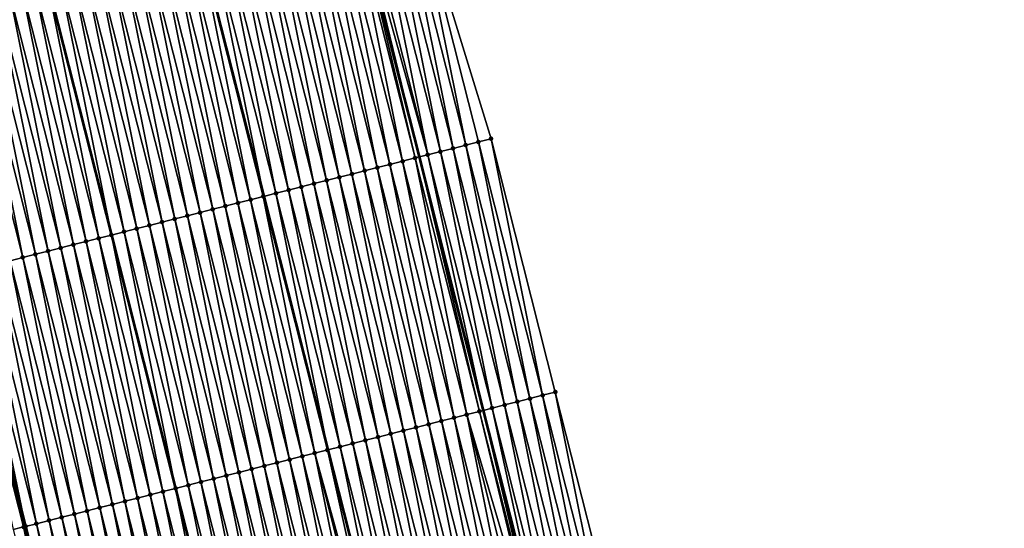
# Model space of a CAD drawing. Header units: feet. Extents: x 2010743 to 2022806, y 818705 to 837694.
# Tile 253 of 256: x 2011665 to 2011741, y 826865 to 826904. Entities that reach past the tile are written whole.
import ezdxf

# ---------------------------------------------------------------- set-up
doc = ezdxf.new("R2010")
doc.units = ezdxf.units.FT
doc.header["$MEASUREMENT"] = 0
for name, color, linetype, lineweight in [('EP_Travel Lane', 172, 'Continuous', 53), ('Road Shots', 141, 'Continuous', 100), ('STRIPING', 60, 'Continuous', 53)]:
    doc.layers.add(name, color=color, linetype=linetype, lineweight=lineweight)
doc.layers.add('I-77-MM17-21_NB-Surface-Border', color=7, linetype='Continuous')
doc.layers.add('I-77-MM17-21_NB-Surface-TIN', color=7, linetype='Continuous')

msp = doc.modelspace()

# ---------------------------------------------------------------- linework, layer by layer
at = {"layer": 'EP_Travel Lane'}
for points in [[(2011629.944, 827185.01, 307.612), (2011633.739, 827165.374, 307.692), (2011637.659, 827146.158, 307.79), (2011641.804, 827126.592, 307.878), (2011645.949, 827107.027, 307.952), (2011650.094, 827087.461, 308.005), (2011654.343, 827068.205, 308.069), (2011658.755, 827048.698, 308.168), (2011663.166, 827029.191, 308.301), (2011667.577, 827009.684, 308.413), (2011672.066, 826990.504, 308.543), (2011676.72, 826971.054, 308.692), (2011681.374, 826951.603, 308.812), (2011686.028, 826932.153, 308.937), (2011690.766, 826913.032, 309.066), (2011695.683, 826893.646, 309.207), (2011700.601, 826874.26, 309.296), (2011705.518, 826854.875, 309.43), (2011710.613, 826835.869, 309.57), (2011715.809, 826816.556, 309.724), (2011721.005, 826797.243, 309.898), (2011726.201, 826777.931, 310.083), (2011731.536, 826758.927, 310.227), (2011736.96, 826739.678, 310.427)], [(2011632.294, 827001.751, 309.817), (2011636.887, 826982.094, 309.949), (2011641.541, 826962.643, 310.071), (2011646.195, 826943.193, 310.185), (2011650.849, 826923.742, 310.303), (2011655.71, 826904.151, 310.447), (2011660.626, 826884.765, 310.59), (2011665.543, 826865.379, 310.73), (2011670.459, 826845.994, 310.892), (2011675.68, 826826.48, 311.008), (2011680.876, 826807.168, 311.16), (2011686.072, 826787.855, 311.318), (2011691.268, 826768.543, 311.483), (2011696.716, 826749.131, 311.624), (2011702.141, 826729.882, 311.831)]]:
    msp.add_polyline3d(points, dxfattribs=at)
at = {"layer": 'I-77-MM17-21_NB-Surface-Border', "color": 3, "linetype": 'Continuous', "lineweight": -3}
msp.add_polyline3d([(2011634.606, 827185.912, 307.44), (2011638.408, 827166.277, 307.495), (2011643.299, 827147.352, 307.569), (2011647.443, 827127.786, 307.65), (2011651.587, 827108.22, 307.729), (2011655.731, 827088.654, 307.831), (2011659.95, 827069.466, 307.927), (2011663.365, 827049.735, 308.039), (2011667.756, 827030.223, 308.135), (2011670.196, 827010.273, 308.303), (2011675.644, 826991.36, 308.422), (2011680.299, 826971.91, 308.562), (2011685.927, 826952.692, 308.625), (2011690.582, 826933.242, 308.735), (2011695.31, 826914.183, 308.854), (2011701.196, 826895.043, 308.969), (2011706.113, 826875.657, 309.056), (2011711.03, 826856.271, 309.201), (2011716.1, 826837.343, 309.366), (2011720.33, 826817.771, 309.541), (2011725.526, 826798.459, 309.729), (2011730.722, 826779.146, 309.93), (2011735.081, 826759.925, 310.12), (2011740.505, 826740.675, 310.332)], dxfattribs=at)
at = {"layer": 'I-77-MM17-21_NB-Surface-TIN', "color": 128, "linetype": 'Continuous', "lineweight": -3}
for points in [[(2011693.371, 826913.692, 308.965), (2011698.288, 826894.306, 309.1), (2011694.341, 826913.937, 308.91)], [(2011694.341, 826913.937, 308.91), (2011699.257, 826894.552, 309.059), (2011695.31, 826914.183, 308.854)], [(2011694.341, 826913.937, 308.91), (2011698.288, 826894.306, 309.1), (2011699.257, 826894.552, 309.059)], [(2011695.31, 826914.183, 308.854), (2011699.257, 826894.552, 309.059), (2011700.227, 826894.797, 309.006)], [(2011695.31, 826914.183, 308.854), (2011700.227, 826894.797, 309.006), (2011701.196, 826895.043, 308.969)], [(2011690.963, 826913.082, 309.061), (2011696.349, 826893.815, 309.181), (2011691.433, 826913.201, 309.048)], [(2011691.433, 826913.201, 309.048), (2011696.349, 826893.815, 309.181), (2011692.402, 826913.446, 309.008)], [(2011692.402, 826913.446, 309.008), (2011697.319, 826894.061, 309.141), (2011693.371, 826913.692, 308.965)], [(2011692.402, 826913.446, 309.008), (2011696.349, 826893.815, 309.181), (2011697.319, 826894.061, 309.141)], [(2011693.371, 826913.692, 308.965), (2011697.319, 826894.061, 309.141), (2011698.288, 826894.306, 309.1)], [(2011687.555, 826912.218, 309.197), (2011692.472, 826892.833, 309.346), (2011688.524, 826912.464, 309.159)], [(2011688.524, 826912.464, 309.159), (2011693.441, 826893.078, 309.309), (2011689.494, 826912.71, 309.118)], [(2011688.524, 826912.464, 309.159), (2011692.472, 826892.833, 309.346), (2011693.441, 826893.078, 309.309)], [(2011689.494, 826912.71, 309.118), (2011694.411, 826893.324, 309.267), (2011690.463, 826912.955, 309.073)], [(2011689.494, 826912.71, 309.118), (2011693.441, 826893.078, 309.309), (2011694.411, 826893.324, 309.267)], [(2011690.463, 826912.955, 309.073), (2011695.38, 826893.569, 309.218), (2011690.766, 826913.032, 309.066)], [(2011690.463, 826912.955, 309.073), (2011694.411, 826893.324, 309.267), (2011695.38, 826893.569, 309.218)], [(2011690.963, 826913.082, 309.061), (2011690.766, 826913.032, 309.066), (2011695.683, 826893.646, 309.207)], [(2011695.38, 826893.569, 309.218), (2011695.683, 826893.646, 309.207), (2011690.766, 826913.032, 309.066)], [(2011690.963, 826913.082, 309.061), (2011695.683, 826893.646, 309.207), (2011696.349, 826893.815, 309.181)], [(2011684.647, 826911.482, 309.305), (2011689.564, 826892.096, 309.451), (2011685.616, 826911.727, 309.27)], [(2011685.616, 826911.727, 309.27), (2011690.533, 826892.342, 309.416), (2011686.586, 826911.973, 309.234)], [(2011685.616, 826911.727, 309.27), (2011689.564, 826892.096, 309.451), (2011690.533, 826892.342, 309.416)], [(2011686.586, 826911.973, 309.234), (2011691.502, 826892.587, 309.38), (2011687.555, 826912.218, 309.197)], [(2011686.586, 826911.973, 309.234), (2011690.533, 826892.342, 309.416), (2011691.502, 826892.587, 309.38)], [(2011687.555, 826912.218, 309.197), (2011691.502, 826892.587, 309.38), (2011692.472, 826892.833, 309.346)], [(2011681.739, 826910.745, 309.422), (2011686.656, 826891.359, 309.565), (2011682.708, 826910.991, 309.38)], [(2011682.708, 826910.991, 309.38), (2011687.625, 826891.605, 309.523), (2011683.678, 826911.236, 309.34)], [(2011682.708, 826910.991, 309.38), (2011686.656, 826891.359, 309.565), (2011687.625, 826891.605, 309.523)], [(2011683.678, 826911.236, 309.34), (2011688.594, 826891.85, 309.484), (2011684.647, 826911.482, 309.305)], [(2011683.678, 826911.236, 309.34), (2011687.625, 826891.605, 309.523), (2011688.594, 826891.85, 309.484)], [(2011684.647, 826911.482, 309.305), (2011688.594, 826891.85, 309.484), (2011689.564, 826892.096, 309.451)], [(2011679.8, 826910.254, 309.509), (2011678.867, 826910.017, 309.537), (2011683.784, 826890.632, 309.68)], [(2011679.8, 826910.254, 309.509), (2011684.717, 826890.868, 309.655), (2011680.769, 826910.499, 309.463)], [(2011679.8, 826910.254, 309.509), (2011683.784, 826890.632, 309.68), (2011684.717, 826890.868, 309.655)], [(2011680.769, 826910.499, 309.463), (2011685.686, 826891.114, 309.606), (2011681.739, 826910.745, 309.422)], [(2011680.769, 826910.499, 309.463), (2011684.717, 826890.868, 309.655), (2011685.686, 826891.114, 309.606)], [(2011681.739, 826910.745, 309.422), (2011685.686, 826891.114, 309.606), (2011686.656, 826891.359, 309.565)], [(2011675.922, 826909.272, 309.658), (2011680.839, 826889.886, 309.796), (2011676.892, 826909.517, 309.624)], [(2011676.892, 826909.517, 309.624), (2011681.809, 826890.131, 309.762), (2011677.861, 826909.763, 309.591)], [(2011676.892, 826909.517, 309.624), (2011680.839, 826889.886, 309.796), (2011681.809, 826890.131, 309.762)], [(2011677.861, 826909.763, 309.591), (2011682.778, 826890.377, 309.727), (2011678.831, 826910.008, 309.538)], [(2011677.861, 826909.763, 309.591), (2011681.809, 826890.131, 309.762), (2011682.778, 826890.377, 309.727)], [(2011678.831, 826910.008, 309.538), (2011683.747, 826890.623, 309.681), (2011678.867, 826910.017, 309.537)], [(2011678.831, 826910.008, 309.538), (2011682.778, 826890.377, 309.727), (2011683.747, 826890.623, 309.681)], [(2011683.747, 826890.623, 309.681), (2011683.784, 826890.632, 309.68), (2011678.867, 826910.017, 309.537)], [(2011673.014, 826908.535, 309.778), (2011677.931, 826889.149, 309.911), (2011673.984, 826908.78, 309.735)], [(2011673.984, 826908.78, 309.735), (2011678.901, 826889.395, 309.869), (2011674.953, 826909.026, 309.695)], [(2011673.984, 826908.78, 309.735), (2011677.931, 826889.149, 309.911), (2011678.901, 826889.395, 309.869)], [(2011674.953, 826909.026, 309.695), (2011679.87, 826889.64, 309.832), (2011675.922, 826909.272, 309.658)], [(2011674.953, 826909.026, 309.695), (2011678.901, 826889.395, 309.869), (2011679.87, 826889.64, 309.832)], [(2011675.922, 826909.272, 309.658), (2011679.87, 826889.64, 309.832), (2011680.839, 826889.886, 309.796)], [(2011670.106, 826907.798, 309.887), (2011675.023, 826888.412, 310.022), (2011671.076, 826908.044, 309.848)], [(2011671.076, 826908.044, 309.848), (2011675.992, 826888.658, 309.979), (2011672.045, 826908.289, 309.81)], [(2011671.076, 826908.044, 309.848), (2011675.023, 826888.412, 310.022), (2011675.992, 826888.658, 309.979)], [(2011672.045, 826908.289, 309.81), (2011676.962, 826888.903, 309.944), (2011673.014, 826908.535, 309.778)], [(2011672.045, 826908.289, 309.81), (2011675.992, 826888.658, 309.979), (2011676.962, 826888.903, 309.944)], [(2011673.014, 826908.535, 309.778), (2011676.962, 826888.903, 309.944), (2011677.931, 826889.149, 309.911)], [(2011668.167, 826907.307, 309.978), (2011667.198, 826907.061, 310.009), (2011672.115, 826887.676, 310.145)], [(2011668.167, 826907.307, 309.978), (2011673.084, 826887.921, 310.115), (2011669.137, 826907.552, 309.932)], [(2011668.167, 826907.307, 309.978), (2011672.115, 826887.676, 310.145), (2011673.084, 826887.921, 310.115)], [(2011669.137, 826907.552, 309.932), (2011674.054, 826888.167, 310.064), (2011670.106, 826907.798, 309.887)], [(2011669.137, 826907.552, 309.932), (2011673.084, 826887.921, 310.115), (2011674.054, 826888.167, 310.064)], [(2011670.106, 826907.798, 309.887), (2011674.054, 826888.167, 310.064), (2011675.023, 826888.412, 310.022)], [(2011664.29, 826906.325, 310.13), (2011669.207, 826886.939, 310.263), (2011665.259, 826906.57, 310.088)], [(2011665.259, 826906.57, 310.088), (2011670.176, 826887.184, 310.223), (2011666.229, 826906.816, 310.049)], [(2011665.259, 826906.57, 310.088), (2011669.207, 826886.939, 310.263), (2011670.176, 826887.184, 310.223)], [(2011666.229, 826906.816, 310.049), (2011671.145, 826887.43, 310.189), (2011667.198, 826907.061, 310.009)], [(2011666.229, 826906.816, 310.049), (2011670.176, 826887.184, 310.223), (2011671.145, 826887.43, 310.189)], [(2011671.145, 826887.43, 310.189), (2011672.115, 826887.676, 310.145), (2011667.198, 826907.061, 310.009)], [(2011662.351, 826905.833, 310.209), (2011661.382, 826905.588, 310.246), (2011666.299, 826886.202, 310.376)], [(2011663.321, 826906.079, 310.172), (2011662.351, 826905.833, 310.209), (2011667.268, 826886.448, 310.339)], [(2011662.351, 826905.833, 310.209), (2011666.299, 826886.202, 310.376), (2011667.268, 826886.448, 310.339)], [(2011663.321, 826906.079, 310.172), (2011668.237, 826886.693, 310.301), (2011664.29, 826906.325, 310.13)], [(2011663.321, 826906.079, 310.172), (2011667.268, 826886.448, 310.339), (2011668.237, 826886.693, 310.301)], [(2011664.29, 826906.325, 310.13), (2011668.237, 826886.693, 310.301), (2011669.207, 826886.939, 310.263)], [(2011660.412, 826905.342, 310.28), (2011665.329, 826885.957, 310.41), (2011661.382, 826905.588, 310.246)], [(2011660.412, 826905.342, 310.28), (2011664.36, 826885.711, 310.448), (2011665.329, 826885.957, 310.41)], [(2011661.382, 826905.588, 310.246), (2011665.329, 826885.957, 310.41), (2011666.299, 826886.202, 310.376)], [(2011705.144, 826875.411, 309.1), (2011701.196, 826895.043, 308.969), (2011700.227, 826894.797, 309.006)], [(2011705.144, 826875.411, 309.1), (2011706.113, 826875.657, 309.056), (2011701.196, 826895.043, 308.969)], [(2011702.235, 826874.675, 309.232), (2011698.288, 826894.306, 309.1), (2011697.319, 826894.061, 309.141)], [(2011703.205, 826874.92, 309.186), (2011699.257, 826894.552, 309.059), (2011698.288, 826894.306, 309.1)], [(2011702.235, 826874.675, 309.232), (2011703.205, 826874.92, 309.186), (2011698.288, 826894.306, 309.1)], [(2011704.174, 826875.166, 309.145), (2011700.227, 826894.797, 309.006), (2011699.257, 826894.552, 309.059)], [(2011703.205, 826874.92, 309.186), (2011704.174, 826875.166, 309.145), (2011699.257, 826894.552, 309.059)], [(2011704.174, 826875.166, 309.145), (2011705.144, 826875.411, 309.1), (2011700.227, 826894.797, 309.006)], [(2011699.327, 826873.938, 309.364), (2011695.38, 826893.569, 309.218), (2011694.411, 826893.324, 309.267)], [(2011700.297, 826874.183, 309.304), (2011695.683, 826893.646, 309.207), (2011695.38, 826893.569, 309.218)], [(2011699.327, 826873.938, 309.364), (2011700.297, 826874.183, 309.304), (2011695.38, 826893.569, 309.218)], [(2011696.349, 826893.815, 309.181), (2011695.683, 826893.646, 309.207), (2011700.601, 826874.26, 309.296)], [(2011700.297, 826874.183, 309.304), (2011700.601, 826874.26, 309.296), (2011695.683, 826893.646, 309.207)], [(2011701.266, 826874.429, 309.277), (2011697.319, 826894.061, 309.141), (2011696.349, 826893.815, 309.181)], [(2011701.266, 826874.429, 309.277), (2011696.349, 826893.815, 309.181), (2011700.601, 826874.26, 309.296)], [(2011701.266, 826874.429, 309.277), (2011702.235, 826874.675, 309.232), (2011697.319, 826894.061, 309.141)], [(2011696.419, 826873.201, 309.49), (2011692.472, 826892.833, 309.346), (2011691.502, 826892.587, 309.38)], [(2011697.389, 826873.447, 309.449), (2011693.441, 826893.078, 309.309), (2011692.472, 826892.833, 309.346)], [(2011696.419, 826873.201, 309.49), (2011697.389, 826873.447, 309.449), (2011692.472, 826892.833, 309.346)], [(2011698.358, 826873.692, 309.405), (2011694.411, 826893.324, 309.267), (2011693.441, 826893.078, 309.309)], [(2011697.389, 826873.447, 309.449), (2011698.358, 826873.692, 309.405), (2011693.441, 826893.078, 309.309)], [(2011698.358, 826873.692, 309.405), (2011699.327, 826873.938, 309.364), (2011694.411, 826893.324, 309.267)], [(2011693.511, 826872.465, 309.609), (2011689.564, 826892.096, 309.451), (2011688.594, 826891.85, 309.484)], [(2011694.48, 826872.71, 309.568), (2011690.533, 826892.342, 309.416), (2011689.564, 826892.096, 309.451)], [(2011693.511, 826872.465, 309.609), (2011694.48, 826872.71, 309.568), (2011689.564, 826892.096, 309.451)], [(2011695.45, 826872.956, 309.53), (2011691.502, 826892.587, 309.38), (2011690.533, 826892.342, 309.416)], [(2011694.48, 826872.71, 309.568), (2011695.45, 826872.956, 309.53), (2011690.533, 826892.342, 309.416)], [(2011695.45, 826872.956, 309.53), (2011696.419, 826873.201, 309.49), (2011691.502, 826892.587, 309.38)], [(2011690.603, 826871.728, 309.736), (2011686.656, 826891.359, 309.565), (2011685.686, 826891.114, 309.606)], [(2011691.572, 826871.973, 309.691), (2011687.625, 826891.605, 309.523), (2011686.656, 826891.359, 309.565)], [(2011690.603, 826871.728, 309.736), (2011691.572, 826871.973, 309.691), (2011686.656, 826891.359, 309.565)], [(2011692.542, 826872.219, 309.65), (2011688.594, 826891.85, 309.484), (2011687.625, 826891.605, 309.523)], [(2011691.572, 826871.973, 309.691), (2011692.542, 826872.219, 309.65), (2011687.625, 826891.605, 309.523)], [(2011692.542, 826872.219, 309.65), (2011693.511, 826872.465, 309.609), (2011688.594, 826891.85, 309.484)], [(2011687.695, 826870.991, 309.866), (2011683.747, 826890.623, 309.681), (2011682.778, 826890.377, 309.727)], [(2011688.664, 826871.237, 309.82), (2011683.784, 826890.632, 309.68), (2011683.747, 826890.623, 309.681)], [(2011687.695, 826870.991, 309.866), (2011688.664, 826871.237, 309.82), (2011683.747, 826890.623, 309.681)], [(2011684.717, 826890.868, 309.655), (2011683.784, 826890.632, 309.68), (2011688.701, 826871.246, 309.819)], [(2011688.664, 826871.237, 309.82), (2011688.701, 826871.246, 309.819), (2011683.784, 826890.632, 309.68)], [(2011689.634, 826871.482, 309.787), (2011685.686, 826891.114, 309.606), (2011684.717, 826890.868, 309.655)], [(2011689.634, 826871.482, 309.787), (2011684.717, 826890.868, 309.655), (2011688.701, 826871.246, 309.819)], [(2011689.634, 826871.482, 309.787), (2011690.603, 826871.728, 309.736), (2011685.686, 826891.114, 309.606)], [(2011684.787, 826870.254, 309.973), (2011680.839, 826889.886, 309.796), (2011679.87, 826889.64, 309.832)], [(2011685.756, 826870.5, 309.936), (2011681.809, 826890.131, 309.762), (2011680.839, 826889.886, 309.796)], [(2011684.787, 826870.254, 309.973), (2011685.756, 826870.5, 309.936), (2011680.839, 826889.886, 309.796)], [(2011686.725, 826870.746, 309.903), (2011682.778, 826890.377, 309.727), (2011681.809, 826890.131, 309.762)], [(2011685.756, 826870.5, 309.936), (2011686.725, 826870.746, 309.903), (2011681.809, 826890.131, 309.762)], [(2011686.725, 826870.746, 309.903), (2011687.695, 826870.991, 309.866), (2011682.778, 826890.377, 309.727)], [(2011681.879, 826869.518, 310.084), (2011677.931, 826889.149, 309.911), (2011676.962, 826888.903, 309.944)], [(2011682.848, 826869.763, 310.054), (2011678.901, 826889.395, 309.869), (2011677.931, 826889.149, 309.911)], [(2011681.879, 826869.518, 310.084), (2011682.848, 826869.763, 310.054), (2011677.931, 826889.149, 309.911)], [(2011683.817, 826870.009, 310.011), (2011679.87, 826889.64, 309.832), (2011678.901, 826889.395, 309.869)], [(2011682.848, 826869.763, 310.054), (2011683.817, 826870.009, 310.011), (2011678.901, 826889.395, 309.869)], [(2011683.817, 826870.009, 310.011), (2011684.787, 826870.254, 309.973), (2011679.87, 826889.64, 309.832)], [(2011678.97, 826868.781, 310.205), (2011675.023, 826888.412, 310.022), (2011674.054, 826888.167, 310.064)], [(2011679.94, 826869.027, 310.163), (2011675.992, 826888.658, 309.979), (2011675.023, 826888.412, 310.022)], [(2011678.97, 826868.781, 310.205), (2011679.94, 826869.027, 310.163), (2011675.023, 826888.412, 310.022)], [(2011680.909, 826869.272, 310.122), (2011676.962, 826888.903, 309.944), (2011675.992, 826888.658, 309.979)], [(2011679.94, 826869.027, 310.163), (2011680.909, 826869.272, 310.122), (2011675.992, 826888.658, 309.979)], [(2011680.909, 826869.272, 310.122), (2011681.879, 826869.518, 310.084), (2011676.962, 826888.903, 309.944)], [(2011676.062, 826868.044, 310.328), (2011672.115, 826887.676, 310.145), (2011671.145, 826887.43, 310.189)], [(2011673.084, 826887.921, 310.115), (2011672.115, 826887.676, 310.145), (2011677.032, 826868.29, 310.288)], [(2011676.062, 826868.044, 310.328), (2011677.032, 826868.29, 310.288), (2011672.115, 826887.676, 310.145)], [(2011678.001, 826868.536, 310.253), (2011674.054, 826888.167, 310.064), (2011673.084, 826887.921, 310.115)], [(2011678.001, 826868.536, 310.253), (2011673.084, 826887.921, 310.115), (2011677.032, 826868.29, 310.288)], [(2011678.001, 826868.536, 310.253), (2011678.97, 826868.781, 310.205), (2011674.054, 826888.167, 310.064)], [(2011673.154, 826867.308, 310.447), (2011669.207, 826886.939, 310.263), (2011668.237, 826886.693, 310.301)], [(2011674.123, 826867.553, 310.405), (2011670.176, 826887.184, 310.223), (2011669.207, 826886.939, 310.263)], [(2011673.154, 826867.308, 310.447), (2011674.123, 826867.553, 310.405), (2011669.207, 826886.939, 310.263)], [(2011675.093, 826867.799, 310.365), (2011671.145, 826887.43, 310.189), (2011670.176, 826887.184, 310.223)], [(2011674.123, 826867.553, 310.405), (2011675.093, 826867.799, 310.365), (2011670.176, 826887.184, 310.223)], [(2011675.093, 826867.799, 310.365), (2011676.062, 826868.044, 310.328), (2011671.145, 826887.43, 310.189)], [(2011670.246, 826866.571, 310.555), (2011666.299, 826886.202, 310.376), (2011665.329, 826885.957, 310.41)], [(2011671.215, 826866.816, 310.523), (2011667.268, 826886.448, 310.339), (2011666.299, 826886.202, 310.376)], [(2011670.246, 826866.571, 310.555), (2011671.215, 826866.816, 310.523), (2011666.299, 826886.202, 310.376)], [(2011672.185, 826867.062, 310.486), (2011668.237, 826886.693, 310.301), (2011667.268, 826886.448, 310.339)], [(2011671.215, 826866.816, 310.523), (2011672.185, 826867.062, 310.486), (2011667.268, 826886.448, 310.339)], [(2011672.185, 826867.062, 310.486), (2011673.154, 826867.308, 310.447), (2011668.237, 826886.693, 310.301)], [(2011667.338, 826865.834, 310.678), (2011663.39, 826885.465, 310.49), (2011662.421, 826885.22, 310.533)], [(2011668.307, 826866.08, 310.635), (2011664.36, 826885.711, 310.448), (2011663.39, 826885.465, 310.49)], [(2011667.338, 826865.834, 310.678), (2011668.307, 826866.08, 310.635), (2011663.39, 826885.465, 310.49)], [(2011669.277, 826866.325, 310.592), (2011665.329, 826885.957, 310.41), (2011664.36, 826885.711, 310.448)], [(2011668.307, 826866.08, 310.635), (2011669.277, 826866.325, 310.592), (2011664.36, 826885.711, 310.448)], [(2011669.277, 826866.325, 310.592), (2011670.246, 826866.571, 310.555), (2011665.329, 826885.957, 310.41)], [(2011665.389, 826865.34, 310.739), (2011660.482, 826884.729, 310.598), (2011660.436, 826884.717, 310.601)], [(2011664.579, 826865.135, 310.803), (2011665.389, 826865.34, 310.739), (2011660.436, 826884.717, 310.601)], [(2011665.399, 826865.343, 310.739), (2011660.583, 826884.754, 310.592), (2011660.482, 826884.729, 310.598)], [(2011665.389, 826865.34, 310.739), (2011665.399, 826865.343, 310.739), (2011660.482, 826884.729, 310.598)], [(2011660.583, 826884.754, 310.592), (2011665.543, 826865.379, 310.73), (2011660.626, 826884.765, 310.59)], [(2011665.399, 826865.343, 310.739), (2011665.543, 826865.379, 310.73), (2011660.583, 826884.754, 310.592)], [(2011665.544, 826865.38, 310.73), (2011661.452, 826884.974, 310.566), (2011660.626, 826884.765, 310.59)], [(2011665.544, 826865.38, 310.73), (2011660.626, 826884.765, 310.59), (2011665.543, 826865.379, 310.73)], [(2011666.368, 826865.589, 310.714), (2011662.421, 826885.22, 310.533), (2011661.452, 826884.974, 310.566)], [(2011665.544, 826865.38, 310.73), (2011666.368, 826865.589, 310.714), (2011661.452, 826884.974, 310.566)], [(2011666.368, 826865.589, 310.714), (2011667.338, 826865.834, 310.678), (2011662.421, 826885.22, 310.533)], [(2011710.06, 826856.026, 309.248), (2011706.113, 826875.657, 309.056), (2011705.144, 826875.411, 309.1)], [(2011710.06, 826856.026, 309.248), (2011711.03, 826856.271, 309.201), (2011706.113, 826875.657, 309.056)], [(2011706.183, 826855.043, 309.406), (2011702.235, 826874.675, 309.232), (2011701.266, 826874.429, 309.277)], [(2011707.152, 826855.289, 309.376), (2011703.205, 826874.92, 309.186), (2011702.235, 826874.675, 309.232)], [(2011706.183, 826855.043, 309.406), (2011707.152, 826855.289, 309.376), (2011702.235, 826874.675, 309.232)], [(2011708.122, 826855.534, 309.334), (2011704.174, 826875.166, 309.145), (2011703.205, 826874.92, 309.186)], [(2011707.152, 826855.289, 309.376), (2011708.122, 826855.534, 309.334), (2011703.205, 826874.92, 309.186)], [(2011709.091, 826855.78, 309.289), (2011705.144, 826875.411, 309.1), (2011704.174, 826875.166, 309.145)], [(2011708.122, 826855.534, 309.334), (2011709.091, 826855.78, 309.289), (2011704.174, 826875.166, 309.145)], [(2011709.091, 826855.78, 309.289), (2011710.06, 826856.026, 309.248), (2011705.144, 826875.411, 309.1)], [(2011703.275, 826854.307, 309.543), (2011699.327, 826873.938, 309.364), (2011698.358, 826873.692, 309.405)], [(2011704.993, 826854.742, 309.456), (2011700.297, 826874.183, 309.304), (2011699.327, 826873.938, 309.364)], [(2011703.275, 826854.307, 309.543), (2011704.244, 826854.552, 309.502), (2011699.327, 826873.938, 309.364)], [(2011704.244, 826854.552, 309.502), (2011704.993, 826854.742, 309.456), (2011699.327, 826873.938, 309.364)], [(2011705.214, 826854.798, 309.441), (2011700.601, 826874.26, 309.296), (2011700.297, 826874.183, 309.304)], [(2011704.993, 826854.742, 309.456), (2011705.144, 826854.78, 309.445), (2011700.297, 826874.183, 309.304)], [(2011705.144, 826854.78, 309.445), (2011705.214, 826854.798, 309.441), (2011700.297, 826874.183, 309.304)], [(2011701.266, 826874.429, 309.277), (2011700.601, 826874.26, 309.296), (2011705.518, 826854.875, 309.43)], [(2011705.214, 826854.798, 309.441), (2011705.518, 826854.875, 309.43), (2011700.601, 826874.26, 309.296)], [(2011706.183, 826855.043, 309.406), (2011701.266, 826874.429, 309.277), (2011705.518, 826854.875, 309.43)], [(2011700.367, 826853.57, 309.678), (2011696.419, 826873.201, 309.49), (2011695.45, 826872.956, 309.53)], [(2011701.336, 826853.816, 309.633), (2011697.389, 826873.447, 309.449), (2011696.419, 826873.201, 309.49)], [(2011700.367, 826853.57, 309.678), (2011701.336, 826853.816, 309.633), (2011696.419, 826873.201, 309.49)], [(2011702.305, 826854.061, 309.589), (2011698.358, 826873.692, 309.405), (2011697.389, 826873.447, 309.449)], [(2011701.336, 826853.816, 309.633), (2011702.305, 826854.061, 309.589), (2011697.389, 826873.447, 309.449)], [(2011702.305, 826854.061, 309.589), (2011703.275, 826854.307, 309.543), (2011698.358, 826873.692, 309.405)], [(2011697.458, 826852.833, 309.807), (2011693.511, 826872.465, 309.609), (2011692.542, 826872.219, 309.65)], [(2011698.428, 826853.079, 309.759), (2011694.48, 826872.71, 309.568), (2011693.511, 826872.465, 309.609)], [(2011697.458, 826852.833, 309.807), (2011698.428, 826853.079, 309.759), (2011693.511, 826872.465, 309.609)], [(2011699.397, 826853.324, 309.718), (2011695.45, 826872.956, 309.53), (2011694.48, 826872.71, 309.568)], [(2011698.428, 826853.079, 309.759), (2011699.397, 826853.324, 309.718), (2011694.48, 826872.71, 309.568)], [(2011699.397, 826853.324, 309.718), (2011700.367, 826853.57, 309.678), (2011695.45, 826872.956, 309.53)], [(2011694.55, 826852.097, 309.949), (2011690.603, 826871.728, 309.736), (2011689.634, 826871.482, 309.787)], [(2011695.52, 826852.342, 309.896), (2011691.572, 826871.973, 309.691), (2011690.603, 826871.728, 309.736)], [(2011694.55, 826852.097, 309.949), (2011695.52, 826852.342, 309.896), (2011690.603, 826871.728, 309.736)], [(2011696.489, 826852.588, 309.852), (2011692.542, 826872.219, 309.65), (2011691.572, 826871.973, 309.691)], [(2011695.52, 826852.342, 309.896), (2011696.489, 826852.588, 309.852), (2011691.572, 826871.973, 309.691)], [(2011696.489, 826852.588, 309.852), (2011697.458, 826852.833, 309.807), (2011692.542, 826872.219, 309.65)], [(2011691.642, 826851.36, 310.064), (2011687.695, 826870.991, 309.866), (2011686.725, 826870.746, 309.903)], [(2011693.012, 826851.707, 310.015), (2011688.664, 826871.237, 309.82), (2011687.695, 826870.991, 309.866)], [(2011691.642, 826851.36, 310.064), (2011692.611, 826851.606, 310.03), (2011687.695, 826870.991, 309.866)], [(2011692.611, 826851.606, 310.03), (2011693.012, 826851.707, 310.015), (2011687.695, 826870.991, 309.866)], [(2011693.581, 826851.851, 309.987), (2011688.701, 826871.246, 309.819), (2011688.664, 826871.237, 309.82)], [(2011693.012, 826851.707, 310.015), (2011693.581, 826851.851, 309.987), (2011688.664, 826871.237, 309.82)], [(2011689.634, 826871.482, 309.787), (2011688.701, 826871.246, 309.819), (2011693.618, 826851.861, 309.985)], [(2011693.581, 826851.851, 309.987), (2011693.618, 826851.861, 309.985), (2011688.701, 826871.246, 309.819)], [(2011694.55, 826852.097, 309.949), (2011689.634, 826871.482, 309.787), (2011693.618, 826851.861, 309.985)], [(2011688.734, 826850.623, 310.169), (2011684.787, 826870.254, 309.973), (2011683.817, 826870.009, 310.011)], [(2011689.703, 826850.869, 310.132), (2011685.756, 826870.5, 309.936), (2011684.787, 826870.254, 309.973)], [(2011688.734, 826850.623, 310.169), (2011689.703, 826850.869, 310.132), (2011684.787, 826870.254, 309.973)], [(2011690.673, 826851.114, 310.096), (2011686.725, 826870.746, 309.903), (2011685.756, 826870.5, 309.936)], [(2011689.703, 826850.869, 310.132), (2011690.673, 826851.114, 310.096), (2011685.756, 826870.5, 309.936)], [(2011690.673, 826851.114, 310.096), (2011691.642, 826851.36, 310.064), (2011686.725, 826870.746, 309.903)], [(2011685.826, 826849.887, 310.277), (2011681.879, 826869.518, 310.084), (2011680.909, 826869.272, 310.122)], [(2011686.795, 826850.132, 310.241), (2011682.848, 826869.763, 310.054), (2011681.879, 826869.518, 310.084)], [(2011685.826, 826849.887, 310.277), (2011686.795, 826850.132, 310.241), (2011681.879, 826869.518, 310.084)], [(2011687.765, 826850.378, 310.209), (2011683.817, 826870.009, 310.011), (2011682.848, 826869.763, 310.054)], [(2011686.795, 826850.132, 310.241), (2011687.765, 826850.378, 310.209), (2011682.848, 826869.763, 310.054)], [(2011687.765, 826850.378, 310.209), (2011688.734, 826850.623, 310.169), (2011683.817, 826870.009, 310.011)], [(2011682.918, 826849.15, 310.408), (2011678.97, 826868.781, 310.205), (2011678.001, 826868.536, 310.253)], [(2011683.887, 826849.395, 310.362), (2011679.94, 826869.027, 310.163), (2011678.97, 826868.781, 310.205)], [(2011682.918, 826849.15, 310.408), (2011683.887, 826849.395, 310.362), (2011678.97, 826868.781, 310.205)], [(2011684.856, 826849.641, 310.319), (2011680.909, 826869.272, 310.122), (2011679.94, 826869.027, 310.163)], [(2011683.887, 826849.395, 310.362), (2011684.856, 826849.641, 310.319), (2011679.94, 826869.027, 310.163)], [(2011684.856, 826849.641, 310.319), (2011685.826, 826849.887, 310.277), (2011680.909, 826869.272, 310.122)], [(2011680.01, 826848.413, 310.523), (2011676.062, 826868.044, 310.328), (2011675.093, 826867.799, 310.365)], [(2011680.979, 826848.659, 310.484), (2011677.032, 826868.29, 310.288), (2011676.062, 826868.044, 310.328)], [(2011680.01, 826848.413, 310.523), (2011680.979, 826848.659, 310.484), (2011676.062, 826868.044, 310.328)], [(2011678.001, 826868.536, 310.253), (2011677.032, 826868.29, 310.288), (2011681.948, 826848.904, 310.441)], [(2011680.979, 826848.659, 310.484), (2011681.948, 826848.904, 310.441), (2011677.032, 826868.29, 310.288)], [(2011682.918, 826849.15, 310.408), (2011678.001, 826868.536, 310.253), (2011681.948, 826848.904, 310.441)], [(2011677.101, 826847.676, 310.637), (2011673.154, 826867.308, 310.447), (2011672.185, 826867.062, 310.486)], [(2011678.071, 826847.922, 310.603), (2011674.123, 826867.553, 310.405), (2011673.154, 826867.308, 310.447)], [(2011677.101, 826847.676, 310.637), (2011678.071, 826847.922, 310.603), (2011673.154, 826867.308, 310.447)], [(2011679.04, 826848.168, 310.563), (2011675.093, 826867.799, 310.365), (2011674.123, 826867.553, 310.405)], [(2011678.071, 826847.922, 310.603), (2011679.04, 826848.168, 310.563), (2011674.123, 826867.553, 310.405)], [(2011679.04, 826848.168, 310.563), (2011680.01, 826848.413, 310.523), (2011675.093, 826867.799, 310.365)], [(2011674.193, 826846.94, 310.748), (2011670.246, 826866.571, 310.555), (2011669.277, 826866.325, 310.592)], [(2011675.163, 826847.185, 310.71), (2011671.215, 826866.816, 310.523), (2011670.246, 826866.571, 310.555)], [(2011674.193, 826846.94, 310.748), (2011675.163, 826847.185, 310.71), (2011670.246, 826866.571, 310.555)], [(2011676.132, 826847.431, 310.679), (2011672.185, 826867.062, 310.486), (2011671.215, 826866.816, 310.523)], [(2011675.163, 826847.185, 310.71), (2011676.132, 826847.431, 310.679), (2011671.215, 826866.816, 310.523)], [(2011676.132, 826847.431, 310.679), (2011677.101, 826847.676, 310.637), (2011672.185, 826867.062, 310.486)], [(2011671.285, 826846.203, 310.865), (2011667.338, 826865.834, 310.678), (2011666.368, 826865.589, 310.714)], [(2011672.255, 826846.449, 310.833), (2011668.307, 826866.08, 310.635), (2011667.338, 826865.834, 310.678)], [(2011671.285, 826846.203, 310.865), (2011672.255, 826846.449, 310.833), (2011667.338, 826865.834, 310.678)], [(2011673.224, 826846.694, 310.789), (2011669.277, 826866.325, 310.592), (2011668.307, 826866.08, 310.635)], [(2011672.255, 826846.449, 310.833), (2011673.224, 826846.694, 310.789), (2011668.307, 826866.08, 310.635)], [(2011673.224, 826846.694, 310.789), (2011674.193, 826846.94, 310.748), (2011669.277, 826866.325, 310.592)], [(2011669.513, 826845.754, 310.943), (2011665.389, 826865.34, 310.739), (2011664.579, 826865.135, 310.803)], [(2011670.314, 826845.957, 310.897), (2011665.399, 826865.343, 310.739), (2011665.389, 826865.34, 310.739)], [(2011669.513, 826845.754, 310.943), (2011670.314, 826845.957, 310.897), (2011665.389, 826865.34, 310.739)], [(2011670.316, 826845.957, 310.897), (2011665.543, 826865.379, 310.73), (2011665.399, 826865.343, 310.739)], [(2011670.314, 826845.957, 310.897), (2011670.316, 826845.957, 310.897), (2011665.399, 826865.343, 310.739)], [(2011665.544, 826865.38, 310.73), (2011665.543, 826865.379, 310.73), (2011670.459, 826845.994, 310.892)], [(2011670.316, 826845.957, 310.897), (2011670.459, 826845.994, 310.892), (2011665.543, 826865.379, 310.73)], [(2011665.544, 826865.38, 310.73), (2011670.459, 826845.994, 310.892), (2011666.368, 826865.589, 310.714)], [(2011671.285, 826846.203, 310.865), (2011666.368, 826865.589, 310.714), (2011670.459, 826845.994, 310.892)]]:
    msp.add_3dface(points, dxfattribs=at)
at = {"layer": 'Road Shots', "lineweight": 100}
for p in [(2011701.196, 826895.043, 308.969), (2011698.288, 826894.306, 309.1), (2011699.257, 826894.552, 309.059), (2011700.227, 826894.797, 309.006), (2011695.38, 826893.569, 309.218), (2011696.349, 826893.815, 309.181), (2011697.319, 826894.061, 309.141), (2011692.472, 826892.833, 309.346), (2011693.441, 826893.078, 309.309), (2011694.411, 826893.324, 309.267), (2011689.564, 826892.096, 309.451), (2011690.533, 826892.342, 309.416), (2011691.502, 826892.587, 309.38), (2011686.656, 826891.359, 309.565), (2011687.625, 826891.605, 309.523), (2011688.594, 826891.85, 309.484), (2011683.747, 826890.623, 309.681), (2011684.717, 826890.868, 309.655), (2011685.686, 826891.114, 309.606), (2011680.839, 826889.886, 309.796), (2011681.809, 826890.131, 309.762), (2011682.778, 826890.377, 309.727), (2011677.931, 826889.149, 309.911), (2011678.901, 826889.395, 309.869), (2011679.87, 826889.64, 309.832), (2011675.023, 826888.412, 310.022), (2011675.992, 826888.658, 309.979), (2011676.962, 826888.903, 309.944), (2011672.115, 826887.676, 310.145), (2011673.084, 826887.921, 310.115), (2011674.054, 826888.167, 310.064), (2011669.207, 826886.939, 310.263), (2011670.176, 826887.184, 310.223), (2011671.145, 826887.43, 310.189), (2011666.299, 826886.202, 310.376), (2011667.268, 826886.448, 310.339), (2011668.237, 826886.693, 310.301), (2011665.329, 826885.957, 310.41), (2011706.113, 826875.657, 309.056), (2011702.235, 826874.675, 309.232), (2011703.205, 826874.92, 309.186), (2011704.174, 826875.166, 309.145), (2011705.144, 826875.411, 309.1), (2011699.327, 826873.938, 309.364), (2011700.297, 826874.183, 309.304), (2011701.266, 826874.429, 309.277), (2011696.419, 826873.201, 309.49), (2011697.389, 826873.447, 309.449), (2011698.358, 826873.692, 309.405), (2011693.511, 826872.465, 309.609), (2011694.48, 826872.71, 309.568), (2011695.45, 826872.956, 309.53), (2011690.603, 826871.728, 309.736), (2011691.572, 826871.973, 309.691), (2011692.542, 826872.219, 309.65), (2011687.695, 826870.991, 309.866), (2011688.664, 826871.237, 309.82), (2011689.634, 826871.482, 309.787), (2011684.787, 826870.254, 309.973), (2011685.756, 826870.5, 309.936), (2011686.725, 826870.746, 309.903), (2011681.879, 826869.518, 310.084), (2011682.848, 826869.763, 310.054), (2011683.817, 826870.009, 310.011), (2011678.97, 826868.781, 310.205), (2011679.94, 826869.027, 310.163), (2011680.909, 826869.272, 310.122), (2011676.062, 826868.044, 310.328), (2011677.032, 826868.29, 310.288), (2011678.001, 826868.536, 310.253), (2011673.154, 826867.308, 310.447), (2011674.123, 826867.553, 310.405), (2011675.093, 826867.799, 310.365), (2011670.246, 826866.571, 310.555), (2011671.215, 826866.816, 310.523), (2011672.185, 826867.062, 310.486), (2011667.338, 826865.834, 310.678), (2011668.307, 826866.08, 310.635), (2011669.277, 826866.325, 310.592), (2011665.389, 826865.34, 310.739), (2011665.399, 826865.343, 310.739), (2011665.544, 826865.38, 310.73), (2011666.368, 826865.589, 310.714)]:
    msp.add_point(p, dxfattribs=at)
at = {"layer": 'STRIPING'}
for points in [[(2011655.606, 827006.992, 308.879), (2011660.126, 826987.65, 309.004), (2011664.78, 826968.199, 309.137), (2011669.434, 826948.749, 309.27), (2011674.088, 826929.298, 309.403), (2011678.867, 826910.017, 309.537), (2011683.784, 826890.632, 309.68), (2011688.701, 826871.246, 309.819), (2011693.618, 826851.861, 309.985), (2011698.756, 826832.682, 310.122), (2011703.952, 826813.369, 310.215), (2011709.148, 826794.057, 310.365), (2011714.344, 826774.744, 310.539), (2011719.717, 826755.602, 310.674), (2011725.141, 826736.352, 310.863)], [(2011643.854, 827004.35, 309.361), (2011648.412, 826984.849, 309.486), (2011653.067, 826965.399, 309.612), (2011657.722, 826945.949, 309.731), (2011662.377, 826926.498, 309.865), (2011667.198, 826907.061, 310.009), (2011672.115, 826887.676, 310.145), (2011677.032, 826868.29, 310.288), (2011681.948, 826848.904, 310.441), (2011687.128, 826829.557, 310.573), (2011692.324, 826810.245, 310.701), (2011697.52, 826790.932, 310.856), (2011702.716, 826771.619, 311.021), (2011708.127, 826752.341, 311.159), (2011713.551, 826733.092, 311.356)]]:
    msp.add_polyline3d(points, dxfattribs=at)

doc.saveas('drawing.dxf')
